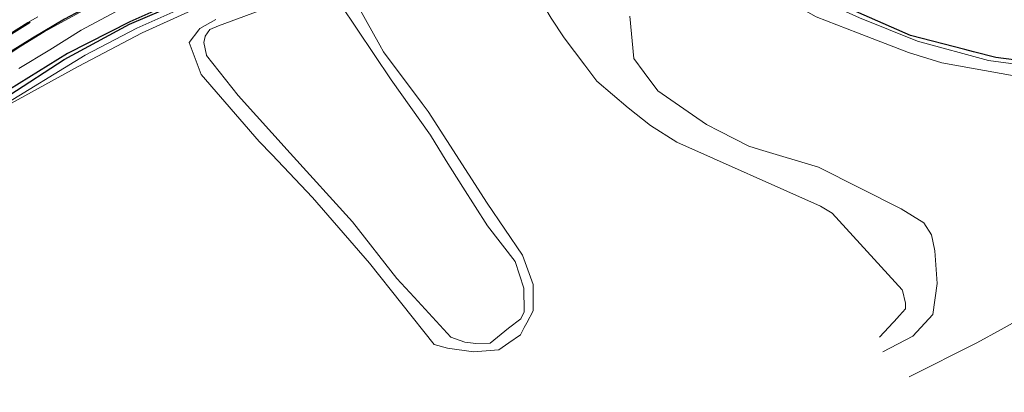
# Model space of a CAD drawing. Header units: metres. Extents: x 169249 to 194689, y 406250 to 412203.
# Tile 246 of 256: x 184957 to 185087, y 410298 to 410348. Entities that reach past the tile are written whole.
import ezdxf

# ---------------------------------------------------------------- set-up
doc = ezdxf.new("R2010")
doc.units = ezdxf.units.M
for name, color, linetype, lineweight in [('BGT_NLCS_N264$0$B-WE-FV-GELEIDING_WILDRASTER-G', 252, 'CONTINUOUS', 18), ('BGT_NLCS_N264$0$B-WE-GW-WATERGANG_INSTEEK-G', 252, 'CONTINUOUS', 18), ('BGT_NLCS_N264$0$B-WE-GW-WATERGANG_WATERLIJN-G', 252, 'CONTINUOUS', 18), ('BGT_NLCS_N264$0$B-WE-OG-TOPOGRAFIE_WATER-GV', 252, 'CONTINUOUS', 18), ('BGT_NLCS_N264$0$B-WE-OG-TOPOGRAFIE_WEG_RIJWIELPAD-GV', 252, 'CONTINUOUS', 18), ('X-XX-AL-REFERENTIE-G', 7, 'CONTINUOUS', 18)]:
    doc.layers.add(name, color=color, linetype=linetype, lineweight=lineweight)
for name, color, linetype in [('BGT_NLCS_N264$0$B-WE-IE-TERREINAFSCHEIDING_KUNSTMATIG_HEKWERK_RASTER-G', 252, 'CONTINUOUS'), ('BGT_NLCS_N264$0$B-WE-OG-TOPOGRAFIE_WATER_SLOOT-GV', 252, 'CONTINUOUS'), ('BGT_NLCS_N264$0$B-WE-VW-MARKERING-G', 252, 'CONTINUOUS')]:
    doc.layers.add(name, color=color, linetype=linetype)

# ---------------------------------------------------------------- blocks, each defined once
blk = doc.blocks.new('BGT_NLCS_N264')
at = {"layer": 'BGT_NLCS_N264$0$B-WE-FV-GELEIDING_WILDRASTER-G'}
blk.add_polyline3d([(185012.22, 410357.51, 10.26), (185012.07, 410357.49, 10.36), (185006.96, 410357.15, 10.34), (185002.5, 410356.38, 10.35), (184996.27, 410355.04, 10.33), (184986.43, 410351.96, 10.3), (184983.1, 410350.98, 10.29), (184972.8, 410346.28, 10.35), (184964.3, 410341.81, 10.36), (184954.57, 410336.42, 10.35)], dxfattribs=at)
at = {"layer": 'BGT_NLCS_N264$0$B-WE-GW-WATERGANG_INSTEEK-G'}
for points in [[(185045.39, 410364.68, 11.13), (185045.4, 410364.16, 11.03), (185045.39, 410363.75, 10.92), (185046.29, 410362.67, 10.69), (185049.73, 410358.83, 10.46), (185062.34, 410350.91, 10.21), (185068.14, 410348.25, 10.05), (185075.86, 410345.15, 10.03), (185085.31, 410342.6, 10.12), (185104.12, 410340.08, 10.18), (185129.5, 410337.06, 10.18), (185149.36, 410334.7, 10.09), (185181.24, 410330.46, 10.02), (185207.39, 410324.96, 10.09)], [(185023.08, 410306.14, 9.69), (185021.56, 410305.07, 9.69), (185021.56, 410305.07, 9.69), (185020.23, 410304.14, 9.69), (185016.84, 410303.87, 9.69), (185013.4, 410304.34, 9.69), (185011.64, 410304.82, 9.69), (185003.04, 410315.66, 9.69), (184995.46, 410324.38, 9.69), (184990.03, 410330.08, 9.69), (184988.36, 410331.84, 9.69), (184980.63, 410340.72, 9.69), (184979.07, 410344.96, 9.49), (184980.32, 410346.65, 9.49), (184980.48, 410346.86, 9.49), (184982.59, 410348.05, 9.51)], [(185000.57, 410351.49, 9.6), (185004.38, 410344.62, 9.59), (185004.88, 410343.73, 9.59), (185010.01, 410336.87, 9.62), (185010.81, 410335.81, 9.62), (185018.65, 410323.62, 9.69), (185023.35, 410316.73, 9.7), (185024.76, 410312.81, 9.69), (185024.8, 410309.3, 9.69), (185023.94, 410307.71, 9.69), (185023.59, 410307.08, 9.69), (185023.08, 410306.14, 9.69)], [(185070.83, 410305.79, 9.58), (185073.23, 410308.42, 9.46), (185073.36, 410308.56, 9.45), (185073.48, 410308.7, 9.45), (185074.26, 410309.56, 9.4), (185074.28, 410310.21, 9.39), (185074.28, 410310.31, 9.39), (185073.88, 410312.03, 9.39), (185073.81, 410312.11, 9.39), (185064.52, 410322.29, 9.5), (185062.96, 410323.22, 9.51), (185043.89, 410331.72, 9.57), (185040.39, 410333.93, 9.58), (185037.39, 410336.3, 9.57), (185033.25, 410339.84, 9.56), (185031.63, 410341.97, 9.53), (185028.89, 410345.59, 9.51), (185027.19, 410348.21, 9.5), (185025.5, 410351.11, 9.5), (185024.6, 410352.7, 9.53), (185023.55, 410353.83, 10.03)]]:
    blk.add_polyline3d(points, dxfattribs=at)
at = {"layer": 'BGT_NLCS_N264$0$B-WE-GW-WATERGANG_WATERLIJN-G'}
for points in [[(185088.73, 410340.57, 9.23), (185079.08, 410342.27, 9.23), (185074.66, 410343.65, 9.23), (185067.87, 410346.27, 9.23), (185062.41, 410348.39, 9.23), (185054.99, 410352.61, 9.23), (185048.99, 410356.32, 9.23), (185043.3, 410360.16, 9.23), (185039.52, 410363.35, 9.23), (185038.15, 410364.49, 9.23), (185035.6, 410367.59, 9.23), (185034.9, 410368.3, 9.23), (185034.82, 410368.39, 9.23)], [(185037.62, 410348.47, 9.23), (185038.16, 410342.85, 9.23), (185039.54, 410341.01, 9.23), (185041.37, 410338.57, 9.23), (185045.97, 410335.37, 9.23), (185047.83, 410334.08, 9.23), (185049.54, 410333.2, 9.23), (185053.44, 410331.2, 9.23), (185054.88, 410330.77, 9.23), (185062.7, 410328.41, 9.23), (185073.71, 410322.87, 9.23), (185076.72, 410320.99, 9.23), (185077.73, 410319.43, 9.23), (185078.14, 410317.52, 9.23), (185078.16, 410317.29, 9.23), (185078.5, 410312.93, 9.23), (185077.92, 410308.84, 9.23), (185075.26, 410305.93, 9.23), (185071.25, 410303.87, 9.23)], [(185013.2, 410329.23, 9.24), (185015.44, 410325.77, 9.24), (185018.72, 410320.63, 9.24), (185022.39, 410315.87, 9.24), (185023.53, 410312.32, 9.24), (185023.6, 410309.19, 9.24), (185023.16, 410308.24, 9.24), (185021.51, 410307.01, 9.24), (185019.07, 410305, 9.24), (185017.15, 410304.98, 9.24), (185016.1, 410305.11, 9.24), (185015.72, 410305.15, 9.24), (185013.83, 410305.8, 9.24), (185008.96, 410311.11, 9.24), (185006.66, 410313.61, 9.24), (185000.75, 410321.13, 9.24), (184992.48, 410330.28, 9.24), (184985.58, 410337.94, 9.24), (184981.38, 410343.27, 9.24), (184981.35, 410343.3, 9.24), (184981.02, 410344.99, 9.24), (184981.17, 410345.79, 9.24), (184981.18, 410345.82, 9.24), (184981.79, 410346.73, 9.24), (184982.96, 410347.2, 9.24), (184990.06, 410349.81, 9.24)], [(184999.12, 410350.13, 9.24), (185005.89, 410340.03, 9.24), (185011.15, 410332.66, 9.24), (185013.2, 410329.23, 9.24)], [(185074.76, 410300.52, 9.23), (185083.76, 410305.04, 9.23), (185086.97, 410306.83, 9.23), (185096.34, 410312.04, 9.23), (185105.19, 410316.02, 9.23), (185105.37, 410316.11, 9.23), (185114.99, 410320.62, 9.23), (185119.28, 410322.64, 9.23), (185119.78, 410322.89, 9.23), (185122.36, 410324.16, 9.23), (185123.88, 410324.46, 9.23), (185124, 410324.48, 9.23), (185125.95, 410324.75, 9.23), (185126.13, 410324.77, 9.23), (185131.96, 410324.4, 9.23), (185143.92, 410323.11, 9.23), (185158.73, 410321.38, 9.23), (185170.71, 410320.06, 9.23), (185180.11, 410318.95, 9.23), (185188.58, 410317.46, 9.23), (185198.95, 410314.82, 9.23), (185205.42, 410312.97, 9.23)]]:
    blk.add_polyline3d(points, dxfattribs=at)
at = {"layer": 'BGT_NLCS_N264$0$B-WE-IE-TERREINAFSCHEIDING_KUNSTMATIG_HEKWERK_RASTER-G'}
blk.add_polyline3d([(185201.93, 410326.97, 10.16), (185191.89, 410329.21, 10.21), (185190.97, 410329.42, 10.22), (185173.15, 410332.03, 10.06), (185164.5, 410333.08, 10.06), (185143.45, 410335.64, 10.06), (185141.54, 410335.88, 10.07), (185134.03, 410336.82, 10.09), (185114.15, 410339.33, 10.13), (185109.8, 410339.9, 10.14), (185088.66, 410342.66, 10.2), (185086.27, 410342.97, 10.2), (185083.29, 410343.76, 10.2), (185082.17, 410344.06, 10.2), (185074.95, 410345.93, 10.16), (185063.32, 410351.07, 10.22), (185062.87, 410351.27, 10.23), (185058.48, 410353.88, 10.26), (185054.51, 410356.24, 10.28), (185053.53, 410356.83, 10.29), (185048.84, 410360.28, 10.47), (185045.55, 410363.86, 10.97), (185045.9, 410363.93, 10.97)], dxfattribs=at)
at = {"layer": 'BGT_NLCS_N264$0$B-WE-OG-TOPOGRAFIE_WATER-GV'}
for points in [[(185006.29, 410360.88, 11.19), (185006.05, 410361.05, 11.25), (185005.77, 410361.08, 11.26), (185005.1, 410361.05, 11.24), (185004.01, 410360.8, 11.21), (185002.54, 410360.43, 11.21), (184998.3, 410359.87, 11.14), (184991.55, 410357.98, 11.1), (184989.1, 410357.21, 11.07), (184984.26, 410355.71, 11.03), (184981.26, 410354.4, 10.95), (184977.22, 410352.78, 10.95), (184970.58, 410349.76, 10.93), (184964.7, 410346.6, 10.88), (184960.55, 410344, 10.92), (184956.41, 410341.53, 10.93)], [(184884.66, 410252.65, 10.04), (184885.26, 410253.58, 9.93), (184896, 410268.77, 9.72), (184912.59, 410292.19, 9.77), (184919.96, 410302.66, 9.77), (184924.89, 410309.42, 9.79), (184929.74, 410315.49, 9.81), (184934.22, 410319.86, 9.84), (184940.78, 410325.86, 9.88), (184943.1, 410328.14, 10.13), (184953.62, 410336.2, 10.18), (184965.25, 410343.32, 10.28), (184972.11, 410346.87, 10.29), (184978.89, 410349.9, 10.27), (184985.09, 410352.29, 10.27), (184990.32, 410354.03, 10.25), (184997.85, 410356.16, 10.23), (185004.37, 410357.38, 10.25), (185005.27, 410357.61, 10.25), (185005.75, 410358.34, 10.36), (185005.93, 410358.84, 10.38)]]:
    blk.add_polyline3d(points, dxfattribs=at)
at = {"layer": 'BGT_NLCS_N264$0$B-WE-OG-TOPOGRAFIE_WATER_SLOOT-GV'}
blk.add_polyline3d([(184955.2, 410338.04, 9.66), (184962.45, 410342.71, 9.58), (184971.14, 410347.41, 9.6), (184982.17, 410352.15, 9.51), (184991.21, 410355.18, 9.52), (184996.08, 410356.42, 9.49), (185004.27, 410358.36, 9.38), (185005.32, 410358.54, 9.42), (185005.13, 410358.92, 9.45), (185002.1, 410358.44, 9.52), (184991.58, 410355.59, 9.48), (184982.34, 410352.72, 9.48), (184971.17, 410347.73, 9.59), (184962.87, 410343.5, 9.66), (184952.57, 410337.15, 9.8)], dxfattribs=at)
at = {"layer": 'BGT_NLCS_N264$0$B-WE-OG-TOPOGRAFIE_WEG_RIJWIELPAD-GV'}
for points in [[(184953.65, 410342.55, 11.12), (184956.68, 410344.5, 11.1), (184959.8, 410346.4, 11.13), (184962.92, 410348.15, 11.12), (184967.37, 410350.53, 11.12), (184970.82, 410352.23, 11.11), (184975.23, 410354.27, 11.11), (184977.9, 410355.37, 11.09), (184981.51, 410356.79, 11.12), (184985.43, 410358.18, 11.13), (184990.37, 410359.79, 11.14), (184993.8, 410360.73, 11.18), (184996.34, 410361.4, 11.19), (184999.48, 410362.15, 11.32), (185002.91, 410362.93, 11.38), (185006.64, 410363.71, 11.47), (185010.4, 410364.45, 11.52), (185013.88, 410365.13, 11.49), (185015.73, 410365.38, 11.52), (185015.95, 410365.41, 11.52)], [(184958.94, 410348.4, 11.19), (184957.62, 410347.64, 11.19), (184953.62, 410345.15, 11.19), (184948.11, 410341.47, 11.17), (184946.51, 410340.35, 11.19), (184943.44, 410338.06, 11.19), (184941.58, 410336.62, 11.2), (184938.05, 410333.74, 11.21), (184935.61, 410331.55, 11.24), (184933.54, 410329.64, 11.26), (184932.53, 410328.69, 11.25)]]:
    blk.add_polyline3d(points, dxfattribs=at)
at = {"layer": 'BGT_NLCS_N264$0$B-WE-VW-MARKERING-G'}
for points in [[(185019.74, 410366.06, 11.52), (185011.57, 410364.83, 11.44), (185009.01, 410364.39, 11.44), (185004.11, 410363.34, 11.33), (184999.21, 410362.26, 11.22), (184994.84, 410361.14, 11.19), (184990.59, 410359.99, 11.13), (184985.61, 410358.35, 11.12), (184980.78, 410356.62, 11.12), (184976.02, 410354.7, 11.12), (184971.26, 410352.6, 11.08), (184966.85, 410350.4, 11.08), (184962.47, 410348.09, 11.08), (184958.24, 410345.57, 11.1), (184954.02, 410342.96, 11.1), (184950, 410340.19, 11.11), (184945.97, 410337.26, 11.14), (184943.69, 410335.55, 11.14), (184942.1, 410334.28, 11.16)], [(184957.93, 410347.63, 11.11), (184957.2, 410347.2, 11.11), (184952.93, 410344.55, 11.13), (184948.82, 410341.74, 11.13), (184944.75, 410338.79, 11.15), (184942.43, 410337.01, 11.17), (184940.84, 410335.72, 11.17)]]:
    blk.add_polyline3d(points, dxfattribs=at)

msp = doc.modelspace()

# ---------------------------------------------------------------- block references
at = {"layer": 'X-XX-AL-REFERENTIE-G'}
msp.add_blockref('BGT_NLCS_N264', (0, 0), dxfattribs=at)

doc.saveas('drawing.dxf')
